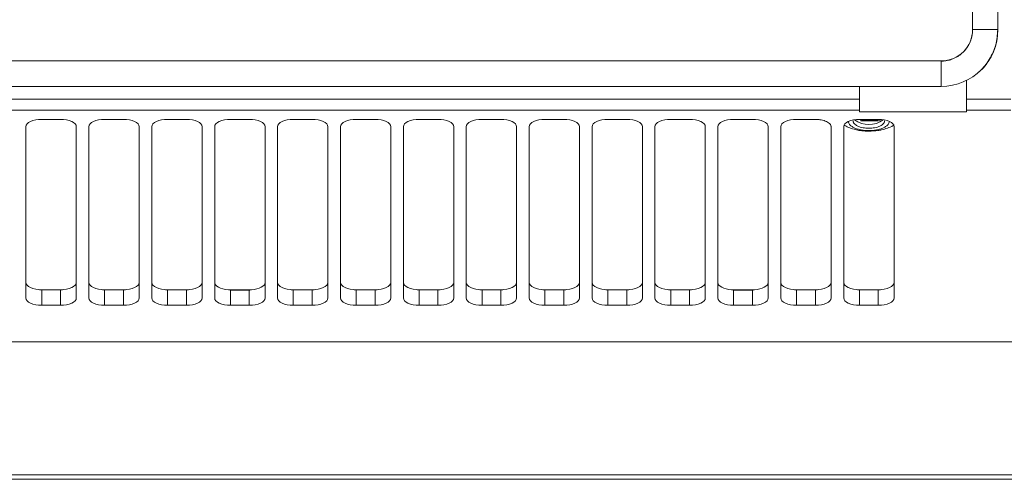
# Model space of a CAD drawing. Header units: millimetres. Extents: x 30 to 1432, y 107 to 988.
# Tile 17 of 34: x 1159 to 1316, y 396 to 469. Entities that reach past the tile are written whole.
import ezdxf

# ---------------------------------------------------------------- set-up
doc = ezdxf.new("R2010")
doc.units = ezdxf.units.MM
doc.header["$LTSCALE"] = 5
doc.layers.add('AA', color=7, linetype='Continuous')
doc.styles.add('SLDTEXTSTYLE1', font='TXT', dxfattribs={"width": 0.75})
doc.dimstyles.new('SLDDIMSTYLE3', dxfattribs={"dimtxt": 17.5, "dimasz": 16.51, "dimexe": 0, "dimexo": 0.0625, "dimgap": 4.375, "dimtad": 1, "dimdec": 1, "dimrnd": 1e-09, "dimzin": 12, "dimdsep": 46, "dimtxsty": 'SLDTEXTSTYLE1', "dimsah": 1, "dimcen": 0.09, "dimadec": 0, "dimazin": 3, "dimtfac": 1, "dimtdec": 1, "dimtofl": 0, "dimtmove": 0, "dimatfit": 3, "dimfxl": 1, "dimfrac": 2, "dimtolj": 1, "dimtzin": 12, "dimarcsym": 0})

# ---------------------------------------------------------------- blocks, each defined once
blk = doc.blocks.new('*D9')
at = {"layer": 'AA', "color": 7}
for p, q in [((1226.5, 551.69), (1432, 551.69)), ((1427, 551.69), (1427, 396.19)), ((1381.12, 396.19), (1432, 396.19))]:
    blk.add_line(p, q, dxfattribs=at)
for points in [[(1427, 551.69), (1424.46, 535.18), (1429.54, 535.18)], [(1427, 396.19), (1429.54, 412.7), (1424.46, 412.7)]]:
    blk.add_solid(points, dxfattribs=at)
at = {"layer": 'AA', "color": 7, "insert": (1404.44, 431.67, 18.06), "char_height": 17.5, "attachment_point": 1, "rotation": 90, "style": 'SLDTEXTSTYLE1'}
blk.add_mtext('155.5', dxfattribs=at)

msp = doc.modelspace()

# ---------------------------------------------------------------- linework, layer by layer
at = {"color": 7, "linetype": 'Continuous', "lineweight": 15}
for p, q in [((1310.483, 760.694), (1310.483, 467.694)), ((1314.522, 467.694), (1314.522, 760.694)), ((1305.503, 462.713), (1012.503, 462.713)), ((1012.503, 458.674), (1305.503, 458.674)), ((1309.503, 456.645), (1309.503, 459.631)), ((1292.503, 456.645), (1025.503, 456.645)), ((1316.551, 456.645), (1309.503, 456.645)), ((1309.503, 456.645), (1309.503, 454.88)), ((1292.503, 454.88), (1025.503, 454.88)), ((1309.503, 454.646), (1292.503, 454.646)), ((1316.551, 454.88), (1309.503, 454.88)), ((1309.503, 454.88), (1309.503, 454.646)), ((1295.766, 453.181), (1295.766, 453.4)), ((1160.003, 425.031), (1160.003, 452.251)), ((1168.003, 452.251), (1168.003, 425.031)), ((1170.003, 425.031), (1170.003, 452.251)), ((1180.003, 425.031), (1180.003, 452.251)), ((1188.003, 452.251), (1188.003, 425.031)), ((1190.003, 425.031), (1190.003, 452.251)), ((1198.003, 452.251), (1198.003, 425.031)), ((1200.003, 425.031), (1200.003, 452.251)), ((1208.003, 452.251), (1208.003, 425.031)), ((1210.003, 425.031), (1210.003, 452.251)), ((1218.003, 452.251), (1218.003, 425.031)), ((1220.003, 425.031), (1220.003, 452.251)), ((1228.003, 452.251), (1228.003, 425.031)), ((1230.003, 425.031), (1230.003, 452.251)), ((1238.003, 452.251), (1238.003, 425.031)), ((1240.003, 425.031), (1240.003, 452.251)), ((1248.003, 452.251), (1248.003, 425.031)), ((1250.003, 425.031), (1250.003, 452.251)), ((1258.003, 452.251), (1258.003, 425.031)), ((1260.003, 425.031), (1260.003, 452.251)), ((1268.003, 452.251), (1268.003, 425.031)), ((1270.003, 425.031), (1270.003, 452.251)), ((1278.003, 452.251), (1278.003, 425.031)), ((1280.003, 425.031), (1280.003, 452.251)), ((1290.003, 425.031), (1290.003, 452.251)), ((1298.003, 452.251), (1298.003, 425.031)), ((1165.503, 426.33), (1165.503, 423.858)), ((1172.503, 426.33), (1172.503, 423.858)), ((1175.503, 426.33), (1175.503, 423.858)), ((1182.503, 426.33), (1182.503, 423.858)), ((1185.503, 426.33), (1185.503, 423.858)), ((1192.503, 426.294), (1192.503, 423.858)), ((1195.503, 426.294), (1195.503, 423.858)), ((1202.503, 426.33), (1202.503, 423.858)), ((1205.503, 426.33), (1205.503, 423.858)), ((1212.503, 426.33), (1212.503, 423.858)), ((1215.503, 426.33), (1215.503, 423.858)), ((1222.503, 426.33), (1222.503, 423.858)), ((1225.503, 426.33), (1225.503, 423.858)), ((1232.503, 426.33), (1232.503, 423.858)), ((1235.503, 426.33), (1235.503, 423.858)), ((1245.503, 426.33), (1245.503, 423.858)), ((1252.503, 426.33), (1252.503, 423.858)), ((1255.503, 426.33), (1255.503, 423.858)), ((1262.503, 426.33), (1262.503, 423.858)), ((1265.503, 426.33), (1265.503, 423.858)), ((1272.503, 426.294), (1272.503, 423.858)), ((1275.503, 426.294), (1275.503, 423.858)), ((1292.503, 426.33), (1292.503, 423.858)), ((1295.503, 426.33), (1295.503, 423.858)), ((1165.503, 423.858), (1162.503, 423.858)), ((1175.503, 423.858), (1172.503, 423.858)), ((1195.503, 423.858), (1192.503, 423.858)), ((1205.503, 423.858), (1202.503, 423.858)), ((1215.503, 423.858), (1212.503, 423.858)), ((1225.503, 423.858), (1222.503, 423.858)), ((1235.503, 423.858), (1232.503, 423.858)), ((1245.503, 423.858), (1242.503, 423.858)), ((1255.503, 423.858), (1252.503, 423.858)), ((1265.503, 423.858), (1262.503, 423.858)), ((1275.503, 423.858), (1272.503, 423.858)), ((1285.503, 423.858), (1282.503, 423.858)), ((1295.503, 423.858), (1292.503, 423.858)), ((1376.119, 396.901), (941.887, 396.901)), ((1376.119, 396.194), (941.887, 396.194))]:
    msp.add_line(p, q, dxfattribs=at)
at = {"color": 8, "linetype": 'Continuous', "lineweight": 15}
for p, q in [((1314.522, 467.694), (1310.483, 467.694)), ((1305.503, 458.674), (1305.503, 462.713))]:
    msp.add_line(p, q, dxfattribs=at)
at = {"color": 144, "linetype": 'Continuous', "lineweight": 0}
for p, q in [((1292.503, 458.674), (1292.503, 456.645)), ((1292.503, 454.88), (1292.503, 456.645)), ((1292.503, 454.646), (1292.503, 454.88)), ((1162.503, 453.425), (1165.503, 453.425)), ((1172.503, 453.425), (1175.503, 453.425)), ((1182.503, 453.425), (1185.503, 453.425)), ((1192.503, 453.425), (1195.503, 453.425)), ((1202.503, 453.425), (1205.503, 453.425)), ((1212.503, 453.425), (1215.503, 453.425)), ((1222.503, 453.425), (1225.503, 453.425)), ((1232.503, 453.425), (1235.503, 453.425)), ((1242.503, 453.425), (1245.503, 453.425)), ((1252.503, 453.425), (1255.503, 453.425)), ((1262.503, 453.425), (1265.503, 453.425)), ((1272.503, 453.425), (1275.503, 453.425)), ((1282.503, 453.425), (1285.503, 453.425)), ((1290.836, 452.836), (1290.773, 452.955)), ((1292.503, 453.425), (1295.503, 453.425)), ((1292.704, 453.181), (1292.704, 453.436)), ((1294.252, 453.181), (1292.704, 453.181)), ((1292.943, 453.436), (1292.943, 453.294)), ((1292.943, 453.294), (1295.526, 453.294)), ((1295.526, 453.314), (1294.252, 453.314)), ((1295.526, 453.181), (1294.252, 453.181)), ((1295.766, 453.314), (1295.766, 453.181)), ((1178.003, 452.251), (1178.003, 425.031)), ((1288.003, 452.251), (1288.003, 425.031)), ((1162.176, 426.34), (1165.83, 426.34)), ((1162.503, 426.33), (1162.503, 423.858)), ((1162.503, 426.33), (1165.503, 426.33)), ((1172.176, 426.34), (1175.83, 426.34)), ((1172.503, 426.33), (1175.503, 426.33)), ((1182.176, 426.34), (1185.83, 426.34)), ((1182.503, 426.33), (1185.503, 426.33)), ((1192.176, 426.34), (1195.83, 426.34)), ((1192.503, 426.294), (1195.503, 426.294)), ((1202.176, 426.34), (1205.83, 426.34)), ((1202.503, 426.33), (1205.503, 426.33)), ((1212.176, 426.34), (1215.83, 426.34)), ((1212.503, 426.33), (1215.503, 426.33)), ((1222.176, 426.34), (1225.83, 426.34)), ((1222.503, 426.33), (1225.503, 426.33)), ((1232.176, 426.34), (1235.83, 426.34)), ((1232.503, 426.33), (1235.503, 426.33)), ((1242.176, 426.34), (1245.83, 426.34)), ((1242.503, 426.33), (1242.503, 423.858)), ((1242.503, 426.33), (1245.503, 426.33)), ((1252.176, 426.34), (1255.83, 426.34)), ((1252.503, 426.33), (1255.503, 426.33)), ((1262.176, 426.34), (1265.83, 426.34)), ((1262.503, 426.33), (1265.503, 426.33)), ((1272.176, 426.34), (1275.83, 426.34)), ((1272.503, 426.294), (1275.503, 426.294)), ((1282.176, 426.34), (1285.83, 426.34)), ((1282.503, 426.33), (1282.503, 423.858)), ((1282.503, 426.33), (1285.503, 426.33)), ((1285.503, 426.33), (1285.503, 423.858)), ((1292.176, 426.34), (1295.83, 426.34)), ((1292.503, 426.33), (1295.503, 426.33)), ((1185.503, 423.858), (1182.503, 423.858)), ((973.803, 418.049), (1344.203, 418.049))]:
    msp.add_line(p, q, dxfattribs=at)
at = {"color": 7, "linetype": 'Continuous', "lineweight": 15, "flags": 128}
for points in [[(1160.003, 452.251), (1160.051, 452.48), (1160.193, 452.7), (1160.424, 452.903), (1160.735, 453.081), (1161.114, 453.227), (1161.546, 453.336), (1162.015, 453.402), (1162.503, 453.425)], [(1165.503, 453.425), (1165.99, 453.402), (1166.459, 453.336), (1166.892, 453.227), (1167.27, 453.081), (1167.581, 452.903), (1167.812, 452.7), (1167.955, 452.48), (1168.003, 452.251)], [(1170.003, 452.251), (1170.051, 452.48), (1170.193, 452.7), (1170.424, 452.903), (1170.735, 453.081), (1171.114, 453.227), (1171.546, 453.336), (1172.015, 453.402), (1172.503, 453.425)], [(1175.503, 453.425), (1175.99, 453.402), (1176.459, 453.336), (1176.892, 453.227), (1177.27, 453.081), (1177.581, 452.903), (1177.812, 452.7), (1177.955, 452.48), (1178.003, 452.251)], [(1185.503, 453.425), (1185.99, 453.402), (1186.459, 453.336), (1186.892, 453.227), (1187.27, 453.081), (1187.581, 452.903), (1187.812, 452.7), (1187.955, 452.48), (1188.003, 452.251)], [(1190.003, 452.251), (1190.051, 452.48), (1190.193, 452.7), (1190.424, 452.903), (1190.735, 453.081), (1191.114, 453.227), (1191.546, 453.336), (1192.015, 453.402), (1192.503, 453.425)], [(1195.503, 453.425), (1195.99, 453.402), (1196.459, 453.336), (1196.892, 453.227), (1197.27, 453.081), (1197.581, 452.903), (1197.812, 452.7), (1197.955, 452.48), (1198.003, 452.251)], [(1200.003, 452.251), (1200.051, 452.48), (1200.193, 452.7), (1200.424, 452.903), (1200.735, 453.081), (1201.114, 453.227), (1201.546, 453.336), (1202.015, 453.402), (1202.503, 453.425)], [(1205.503, 453.425), (1205.99, 453.402), (1206.459, 453.336), (1206.892, 453.227), (1207.27, 453.081), (1207.581, 452.903), (1207.812, 452.7), (1207.955, 452.48), (1208.003, 452.251)], [(1220.003, 452.251), (1220.051, 452.48), (1220.193, 452.7), (1220.424, 452.903), (1220.735, 453.081), (1221.114, 453.227), (1221.546, 453.336), (1222.015, 453.402), (1222.503, 453.425)], [(1225.503, 453.425), (1225.99, 453.402), (1226.459, 453.336), (1226.892, 453.227), (1227.27, 453.081), (1227.581, 452.903), (1227.812, 452.7), (1227.955, 452.48), (1228.003, 452.251)], [(1230.003, 452.251), (1230.051, 452.48), (1230.193, 452.7), (1230.424, 452.903), (1230.735, 453.081), (1231.114, 453.227), (1231.546, 453.336), (1232.015, 453.402), (1232.503, 453.425)], [(1235.503, 453.425), (1235.99, 453.402), (1236.459, 453.336), (1236.892, 453.227), (1237.27, 453.081), (1237.581, 452.903), (1237.812, 452.7), (1237.955, 452.48), (1238.003, 452.251)], [(1240.003, 452.251), (1240.051, 452.48), (1240.193, 452.7), (1240.424, 452.903), (1240.735, 453.081), (1241.114, 453.227), (1241.546, 453.336), (1242.015, 453.402), (1242.503, 453.425)], [(1245.503, 453.425), (1245.99, 453.402), (1246.459, 453.336), (1246.892, 453.227), (1247.27, 453.081), (1247.581, 452.903), (1247.812, 452.7), (1247.955, 452.48), (1248.003, 452.251)], [(1250.003, 452.251), (1250.051, 452.48), (1250.193, 452.7), (1250.424, 452.903), (1250.735, 453.081), (1251.114, 453.227), (1251.546, 453.336), (1252.015, 453.402), (1252.503, 453.425)], [(1255.503, 453.425), (1255.99, 453.402), (1256.459, 453.336), (1256.892, 453.227), (1257.27, 453.081), (1257.581, 452.903), (1257.812, 452.7), (1257.955, 452.48), (1258.003, 452.251)], [(1260.003, 452.251), (1260.051, 452.48), (1260.193, 452.7), (1260.424, 452.903), (1260.735, 453.081), (1261.114, 453.227), (1261.546, 453.336), (1262.015, 453.402), (1262.503, 453.425)], [(1265.503, 453.425), (1265.99, 453.402), (1266.459, 453.336), (1266.892, 453.227), (1267.27, 453.081), (1267.581, 452.903), (1267.812, 452.7), (1267.955, 452.48), (1268.003, 452.251)], [(1270.003, 452.251), (1270.051, 452.48), (1270.193, 452.7), (1270.424, 452.903), (1270.735, 453.081), (1271.114, 453.227), (1271.546, 453.336), (1272.015, 453.402), (1272.503, 453.425)], [(1275.503, 453.425), (1275.99, 453.402), (1276.459, 453.336), (1276.892, 453.227), (1277.27, 453.081), (1277.581, 452.903), (1277.812, 452.7), (1277.955, 452.48), (1278.003, 452.251)], [(1280.003, 452.251), (1280.051, 452.48), (1280.193, 452.7), (1280.424, 452.903), (1280.735, 453.081), (1281.114, 453.227), (1281.546, 453.336), (1282.015, 453.402), (1282.503, 453.425)], [(1290.003, 452.251), (1290.051, 452.48), (1290.193, 452.7), (1290.424, 452.903), (1290.735, 453.081), (1291.114, 453.227), (1291.546, 453.336), (1292.015, 453.402), (1292.503, 453.425)], [(1295.503, 453.425), (1295.99, 453.402), (1296.459, 453.336), (1296.892, 453.227), (1297.27, 453.081), (1297.581, 452.903), (1297.812, 452.7), (1297.955, 452.48), (1298.003, 452.251)], [(1162.503, 423.858), (1162.015, 423.88), (1161.546, 423.947), (1161.114, 424.056), (1160.735, 424.202), (1160.424, 424.379), (1160.193, 424.582), (1160.051, 424.802), (1160.003, 425.031)], [(1168.003, 425.031), (1167.955, 424.802), (1167.812, 424.582), (1167.581, 424.379), (1167.27, 424.202), (1166.892, 424.056), (1166.459, 423.947), (1165.99, 423.88), (1165.503, 423.858)], [(1172.503, 423.858), (1172.015, 423.88), (1171.546, 423.947), (1171.114, 424.056), (1170.735, 424.202), (1170.424, 424.379), (1170.193, 424.582), (1170.051, 424.802), (1170.003, 425.031)], [(1178.003, 425.031), (1177.955, 424.802), (1177.812, 424.582), (1177.581, 424.379), (1177.27, 424.202), (1176.892, 424.056), (1176.459, 423.947), (1175.99, 423.88), (1175.503, 423.858)], [(1182.503, 423.858), (1182.015, 423.88), (1181.546, 423.947), (1181.114, 424.056), (1180.735, 424.202), (1180.424, 424.379), (1180.193, 424.582), (1180.051, 424.802), (1180.003, 425.031)], [(1188.003, 425.031), (1187.955, 424.802), (1187.812, 424.582), (1187.581, 424.379), (1187.27, 424.202), (1186.892, 424.056), (1186.459, 423.947), (1185.99, 423.88), (1185.503, 423.858)], [(1192.503, 423.858), (1192.015, 423.88), (1191.546, 423.947), (1191.114, 424.056), (1190.735, 424.202), (1190.424, 424.379), (1190.193, 424.582), (1190.051, 424.802), (1190.003, 425.031)], [(1198.003, 425.031), (1197.955, 424.802), (1197.812, 424.582), (1197.581, 424.379), (1197.27, 424.202), (1196.892, 424.056), (1196.459, 423.947), (1195.99, 423.88), (1195.503, 423.858)], [(1202.503, 423.858), (1202.015, 423.88), (1201.546, 423.947), (1201.114, 424.056), (1200.735, 424.202), (1200.424, 424.379), (1200.193, 424.582), (1200.051, 424.802), (1200.003, 425.031)], [(1208.003, 425.031), (1207.955, 424.802), (1207.812, 424.582), (1207.581, 424.379), (1207.27, 424.202), (1206.892, 424.056), (1206.459, 423.947), (1205.99, 423.88), (1205.503, 423.858)], [(1212.503, 423.858), (1212.015, 423.88), (1211.546, 423.947), (1211.114, 424.056), (1210.735, 424.202), (1210.424, 424.379), (1210.193, 424.582), (1210.051, 424.802), (1210.003, 425.031)], [(1218.003, 425.031), (1217.955, 424.802), (1217.812, 424.582), (1217.581, 424.379), (1217.27, 424.202), (1216.892, 424.056), (1216.459, 423.947), (1215.99, 423.88), (1215.503, 423.858)], [(1222.503, 423.858), (1222.015, 423.88), (1221.546, 423.947), (1221.114, 424.056), (1220.735, 424.202), (1220.424, 424.379), (1220.193, 424.582), (1220.051, 424.802), (1220.003, 425.031)], [(1228.003, 425.031), (1227.955, 424.802), (1227.812, 424.582), (1227.581, 424.379), (1227.27, 424.202), (1226.892, 424.056), (1226.459, 423.947), (1225.99, 423.88), (1225.503, 423.858)], [(1232.503, 423.858), (1232.015, 423.88), (1231.546, 423.947), (1231.114, 424.056), (1230.735, 424.202), (1230.424, 424.379), (1230.193, 424.582), (1230.051, 424.802), (1230.003, 425.031)], [(1238.003, 425.031), (1237.955, 424.802), (1237.812, 424.582), (1237.581, 424.379), (1237.27, 424.202), (1236.892, 424.056), (1236.459, 423.947), (1235.99, 423.88), (1235.503, 423.858)], [(1242.503, 423.858), (1242.015, 423.88), (1241.546, 423.947), (1241.114, 424.056), (1240.735, 424.202), (1240.424, 424.379), (1240.193, 424.582), (1240.051, 424.802), (1240.003, 425.031)], [(1248.003, 425.031), (1247.955, 424.802), (1247.812, 424.582), (1247.581, 424.379), (1247.27, 424.202), (1246.892, 424.056), (1246.459, 423.947), (1245.99, 423.88), (1245.503, 423.858)], [(1252.503, 423.858), (1252.015, 423.88), (1251.546, 423.947), (1251.114, 424.056), (1250.735, 424.202), (1250.424, 424.379), (1250.193, 424.582), (1250.051, 424.802), (1250.003, 425.031)], [(1258.003, 425.031), (1257.955, 424.802), (1257.812, 424.582), (1257.581, 424.379), (1257.27, 424.202), (1256.892, 424.056), (1256.459, 423.947), (1255.99, 423.88), (1255.503, 423.858)], [(1262.503, 423.858), (1262.015, 423.88), (1261.546, 423.947), (1261.114, 424.056), (1260.735, 424.202), (1260.424, 424.379), (1260.193, 424.582), (1260.051, 424.802), (1260.003, 425.031)], [(1268.003, 425.031), (1267.955, 424.802), (1267.812, 424.582), (1267.581, 424.379), (1267.27, 424.202), (1266.892, 424.056), (1266.459, 423.947), (1265.99, 423.88), (1265.503, 423.858)], [(1272.503, 423.858), (1272.015, 423.88), (1271.546, 423.947), (1271.114, 424.056), (1270.735, 424.202), (1270.424, 424.379), (1270.193, 424.582), (1270.051, 424.802), (1270.003, 425.031)], [(1278.003, 425.031), (1277.955, 424.802), (1277.812, 424.582), (1277.581, 424.379), (1277.27, 424.202), (1276.892, 424.056), (1276.459, 423.947), (1275.99, 423.88), (1275.503, 423.858)], [(1282.503, 423.858), (1282.015, 423.88), (1281.546, 423.947), (1281.114, 424.056), (1280.735, 424.202), (1280.424, 424.379), (1280.193, 424.582), (1280.051, 424.802), (1280.003, 425.031)], [(1288.003, 425.031), (1287.955, 424.802), (1287.812, 424.582), (1287.581, 424.379), (1287.27, 424.202), (1286.892, 424.056), (1286.459, 423.947), (1285.99, 423.88), (1285.503, 423.858)], [(1292.503, 423.858), (1292.015, 423.88), (1291.546, 423.947), (1291.114, 424.056), (1290.735, 424.202), (1290.424, 424.379), (1290.193, 424.582), (1290.051, 424.802), (1290.003, 425.031)], [(1298.003, 425.031), (1297.955, 424.802), (1297.812, 424.582), (1297.581, 424.379), (1297.27, 424.202), (1296.892, 424.056), (1296.459, 423.947), (1295.99, 423.88), (1295.503, 423.858)]]:
    msp.add_lwpolyline(points, dxfattribs=at)
at = {"color": 144, "linetype": 'Continuous', "lineweight": 0, "flags": 128}
for points in [[(1180.003, 452.251), (1180.051, 452.48), (1180.193, 452.7), (1180.424, 452.903), (1180.735, 453.081), (1181.114, 453.227), (1181.546, 453.336), (1182.015, 453.402), (1182.503, 453.425)], [(1210.003, 452.251), (1210.051, 452.48), (1210.193, 452.7), (1210.424, 452.903), (1210.735, 453.081), (1211.114, 453.227), (1211.546, 453.336), (1212.015, 453.402), (1212.503, 453.425)], [(1215.503, 453.425), (1215.99, 453.402), (1216.459, 453.336), (1216.892, 453.227), (1217.27, 453.081), (1217.581, 452.903), (1217.812, 452.7), (1217.955, 452.48), (1218.003, 452.251)], [(1160.003, 427.504), (1160.051, 427.275), (1160.193, 427.055), (1160.424, 426.852), (1160.735, 426.674), (1161.114, 426.528), (1161.546, 426.419), (1162.015, 426.353), (1162.503, 426.33)], [(1165.503, 426.33), (1165.99, 426.353), (1166.459, 426.419), (1166.892, 426.528), (1167.27, 426.674), (1167.581, 426.852), (1167.812, 427.055), (1167.955, 427.275), (1168.003, 427.504)], [(1170.003, 427.504), (1170.051, 427.275), (1170.193, 427.055), (1170.424, 426.852), (1170.735, 426.674), (1171.114, 426.528), (1171.546, 426.419), (1172.015, 426.353), (1172.503, 426.33)], [(1175.503, 426.33), (1175.99, 426.353), (1176.459, 426.419), (1176.892, 426.528), (1177.27, 426.674), (1177.581, 426.852), (1177.812, 427.055), (1177.955, 427.275), (1178.003, 427.504)], [(1180.003, 427.504), (1180.051, 427.275), (1180.193, 427.055), (1180.424, 426.852), (1180.735, 426.674), (1181.114, 426.528), (1181.546, 426.419), (1182.015, 426.353), (1182.503, 426.33)], [(1185.503, 426.33), (1185.99, 426.353), (1186.459, 426.419), (1186.892, 426.528), (1187.27, 426.674), (1187.581, 426.852), (1187.812, 427.055), (1187.955, 427.275), (1188.003, 427.504)], [(1190.003, 427.504), (1190.043, 427.294), (1190.163, 427.09), (1190.358, 426.9), (1190.623, 426.73), (1190.948, 426.585), (1191.324, 426.469), (1191.737, 426.386), (1192.176, 426.34)], [(1195.83, 426.34), (1196.268, 426.386), (1196.682, 426.469), (1197.057, 426.585), (1197.383, 426.73), (1197.647, 426.9), (1197.843, 427.09), (1197.962, 427.294), (1198.003, 427.504)], [(1200.003, 427.504), (1200.051, 427.275), (1200.193, 427.055), (1200.424, 426.852), (1200.735, 426.674), (1201.114, 426.528), (1201.546, 426.419), (1202.015, 426.353), (1202.503, 426.33)], [(1205.503, 426.33), (1205.99, 426.353), (1206.459, 426.419), (1206.892, 426.528), (1207.27, 426.674), (1207.581, 426.852), (1207.812, 427.055), (1207.955, 427.275), (1208.003, 427.504)], [(1210.003, 427.504), (1210.051, 427.275), (1210.193, 427.055), (1210.424, 426.852), (1210.735, 426.674), (1211.114, 426.528), (1211.546, 426.419), (1212.015, 426.353), (1212.503, 426.33)], [(1215.503, 426.33), (1215.99, 426.353), (1216.459, 426.419), (1216.892, 426.528), (1217.27, 426.674), (1217.581, 426.852), (1217.812, 427.055), (1217.955, 427.275), (1218.003, 427.504)], [(1220.003, 427.504), (1220.051, 427.275), (1220.193, 427.055), (1220.424, 426.852), (1220.735, 426.674), (1221.114, 426.528), (1221.546, 426.419), (1222.015, 426.353), (1222.503, 426.33)], [(1225.503, 426.33), (1225.99, 426.353), (1226.459, 426.419), (1226.892, 426.528), (1227.27, 426.674), (1227.581, 426.852), (1227.812, 427.055), (1227.955, 427.275), (1228.003, 427.504)], [(1230.003, 427.504), (1230.051, 427.275), (1230.193, 427.055), (1230.424, 426.852), (1230.735, 426.674), (1231.114, 426.528), (1231.546, 426.419), (1232.015, 426.353), (1232.503, 426.33)], [(1235.503, 426.33), (1235.99, 426.353), (1236.459, 426.419), (1236.892, 426.528), (1237.27, 426.674), (1237.581, 426.852), (1237.812, 427.055), (1237.955, 427.275), (1238.003, 427.504)], [(1240.003, 427.504), (1240.051, 427.275), (1240.193, 427.055), (1240.424, 426.852), (1240.735, 426.674), (1241.114, 426.528), (1241.546, 426.419), (1242.015, 426.353), (1242.503, 426.33)], [(1245.503, 426.33), (1245.99, 426.353), (1246.459, 426.419), (1246.892, 426.528), (1247.27, 426.674), (1247.581, 426.852), (1247.812, 427.055), (1247.955, 427.275), (1248.003, 427.504)], [(1250.003, 427.504), (1250.051, 427.275), (1250.193, 427.055), (1250.424, 426.852), (1250.735, 426.674), (1251.114, 426.528), (1251.546, 426.419), (1252.015, 426.353), (1252.503, 426.33)], [(1255.503, 426.33), (1255.99, 426.353), (1256.459, 426.419), (1256.892, 426.528), (1257.27, 426.674), (1257.581, 426.852), (1257.812, 427.055), (1257.955, 427.275), (1258.003, 427.504)], [(1260.003, 427.504), (1260.051, 427.275), (1260.193, 427.055), (1260.424, 426.852), (1260.735, 426.674), (1261.114, 426.528), (1261.546, 426.419), (1262.015, 426.353), (1262.503, 426.33)], [(1265.503, 426.33), (1265.99, 426.353), (1266.459, 426.419), (1266.892, 426.528), (1267.27, 426.674), (1267.581, 426.852), (1267.812, 427.055), (1267.955, 427.275), (1268.003, 427.504)], [(1270.003, 427.504), (1270.043, 427.294), (1270.163, 427.09), (1270.358, 426.9), (1270.623, 426.73), (1270.948, 426.585), (1271.324, 426.469), (1271.737, 426.386), (1272.176, 426.34)], [(1275.83, 426.34), (1276.268, 426.386), (1276.682, 426.469), (1277.057, 426.585), (1277.383, 426.73), (1277.647, 426.9), (1277.843, 427.09), (1277.962, 427.294), (1278.003, 427.504)], [(1280.003, 427.504), (1280.051, 427.275), (1280.193, 427.055), (1280.424, 426.852), (1280.735, 426.674), (1281.114, 426.528), (1281.546, 426.419), (1282.015, 426.353), (1282.503, 426.33)], [(1285.503, 426.33), (1285.99, 426.353), (1286.459, 426.419), (1286.892, 426.528), (1287.27, 426.674), (1287.581, 426.852), (1287.812, 427.055), (1287.955, 427.275), (1288.003, 427.504)], [(1290.003, 427.504), (1290.051, 427.275), (1290.193, 427.055), (1290.424, 426.852), (1290.735, 426.674), (1291.114, 426.528), (1291.546, 426.419), (1292.015, 426.353), (1292.503, 426.33)], [(1295.503, 426.33), (1295.99, 426.353), (1296.459, 426.419), (1296.892, 426.528), (1297.27, 426.674), (1297.581, 426.852), (1297.812, 427.055), (1297.955, 427.275), (1298.003, 427.504)]]:
    msp.add_lwpolyline(points, dxfattribs=at)
at = {"color": 7, "linetype": 'Continuous', "lineweight": 15}
for centre, radius, start, end in [((1305.503, 467.694), 9.02, 270, 0), ((1305.503, 467.694), 4.98, 270, 0), ((1294.003, 456.366), 3.768, 232.74382, 307.25618)]:
    msp.add_arc(centre, radius, start, end, dxfattribs=at)
at = {"color": 144, "linetype": 'Continuous', "lineweight": 0}
for points, knots in [([(1310.503, 467.694), (1310.502, 467.615), (1310.499, 467.457), (1310.482, 467.221), (1310.455, 466.988), (1310.417, 466.756), (1310.367, 466.527), (1310.307, 466.3), (1310.235, 466.075), (1310.122, 465.769), (1309.95, 465.39), (1309.693, 464.95), (1309.391, 464.536), (1309.045, 464.152), (1308.661, 463.806), (1308.247, 463.504), (1307.807, 463.246), (1307.385, 463.054), (1306.988, 462.914), (1306.625, 462.815), (1306.256, 462.746), (1305.881, 462.702), (1305.629, 462.696), (1305.503, 462.694)], [0, 0, 0, 0, 0.0302475, 0.0602919, 0.0901993, 0.1200369, 0.1498723, 0.1797731, 0.2098064, 0.2400387, 0.3043154, 0.3686592, 0.4343036, 0.5000165, 0.5656609, 0.6313738, 0.6956506, 0.7599943, 0.8082389, 0.8560861, 0.9038109, 0.9516907, 1, 1, 1, 1]), ([(1311.497, 460.986), (1311.506, 460.992), (1312.215, 461.472), (1313.214, 462.928), (1314.314, 465.202), (1314.441, 466.874), (1314.503, 467.694)], [0, 0, 0, 0, 0.0039934, 0.3402859, 0.6765785, 1, 1, 1, 1]), ([(1285.503, 453.425), (1285.555, 453.425), (1285.66, 453.424), (1285.817, 453.416), (1285.972, 453.405), (1286.124, 453.389), (1286.275, 453.368), (1286.534, 453.325), (1286.885, 453.24), (1287.282, 453.087), (1287.608, 452.9), (1287.813, 452.714), (1287.93, 452.544), (1287.992, 452.399), (1287.999, 452.301), (1288.003, 452.251)], [0, 0, 0, 0, 0.0403177, 0.0803098, 0.1201341, 0.1599506, 0.1999192, 0.240198, 0.3700596, 0.5000577, 0.6299193, 0.7599174, 0.8400681, 0.9196688, 1, 1, 1, 1]), ([(1290.003, 452.547), (1290.255, 452.405), (1290.771, 452.114), (1291.596, 451.85), (1292.475, 451.653), (1293.272, 451.557), (1293.803, 451.547), (1294.003, 451.543)], [0, 0, 0, 0, 0.2129118, 0.4349995, 0.627029, 0.8594348, 1, 1, 1, 1]), ([(1290.744, 453.081), (1290.783, 452.922), (1290.846, 452.657), (1291.227, 452.327), (1291.652, 452.081), (1292.178, 451.88), (1292.947, 451.693), (1294.003, 451.597), (1295.058, 451.693), (1295.827, 451.88), (1296.353, 452.081), (1296.778, 452.327), (1297.159, 452.656), (1297.222, 452.921), (1297.26, 453.08)], [0, 0, 0, 0, 0.102624, 0.1706889, 0.238808, 0.3068729, 0.374992, 0.5001404, 0.6252888, 0.6933537, 0.7614728, 0.8295377, 0.8976568, 1, 1, 1, 1]), ([(1294.003, 451.543), (1294.492, 451.564), (1295.178, 451.593), (1296.157, 451.785), (1296.962, 452.028), (1297.627, 452.286), (1297.951, 452.503), (1298.003, 452.538)], [0, 0, 0, 0, 0.3438536, 0.4812722, 0.7123505, 0.954451, 1, 1, 1, 1]), ([(1192.176, 426.34), (1192.212, 426.331), (1192.283, 426.313), (1192.393, 426.297), (1192.466, 426.295), (1192.503, 426.294)], [0, 0, 0, 0, 0.3373109, 0.669922, 1, 1, 1, 1]), ([(1195.503, 426.294), (1195.53, 426.295), (1195.585, 426.296), (1195.667, 426.305), (1195.749, 426.319), (1195.803, 426.333), (1195.83, 426.34)], [0, 0, 0, 0, 0.2474085, 0.495932, 0.7464951, 1, 1, 1, 1]), ([(1272.176, 426.34), (1272.212, 426.331), (1272.283, 426.313), (1272.393, 426.297), (1272.466, 426.295), (1272.503, 426.294)], [0, 0, 0, 0, 0.3373109, 0.669922, 1, 1, 1, 1]), ([(1275.503, 426.294), (1275.53, 426.295), (1275.585, 426.296), (1275.667, 426.305), (1275.749, 426.319), (1275.803, 426.333), (1275.83, 426.34)], [0, 0, 0, 0, 0.2474085, 0.495932, 0.7464951, 1, 1, 1, 1])]:
    msp.add_open_spline(points, degree=3, knots=knots, dxfattribs=at)
at = {"color": 7, "linetype": 'Continuous', "lineweight": 15}
msp.add_open_spline([(1296.503, 453.184), (1296.502, 453.159), (1296.5, 453.11), (1296.485, 453.036), (1296.46, 452.964), (1296.426, 452.892), (1296.382, 452.821), (1296.289, 452.7), (1296.108, 452.535), (1295.783, 452.349), (1295.385, 452.196), (1294.941, 452.088), (1294.474, 452.024), (1294.003, 452.004), (1293.531, 452.024), (1293.065, 452.088), (1292.62, 452.196), (1292.223, 452.348), (1291.898, 452.535), (1291.692, 452.722), (1291.575, 452.891), (1291.514, 453.036), (1291.506, 453.135), (1291.503, 453.184)], degree=3, knots=[0, 0, 0, 0, 0.020164, 0.0401651, 0.0600824, 0.0799957, 0.099985, 0.1201296, 0.1850769, 0.2500925, 0.3150399, 0.3800555, 0.4400084, 0.5000289, 0.5599818, 0.6200023, 0.6849496, 0.7499652, 0.8149125, 0.8799281, 0.9200137, 0.9598242, 1, 1, 1, 1], dxfattribs=at)

# ---------------------------------------------------------------- dimensions: what is measured, and where the dimension line sits
at = {"layer": 'AA', "color": 7}
dim = msp.add_linear_dim(base=(1427.003, 396.194), p1=(1221.503, 551.694), p2=(1376.119, 396.194), angle=90, dimstyle='SLDDIMSTYLE3', dxfattribs=at)
dim.commit()
dim.dimension.update_dxf_attribs({"geometry": '*D9', "text_midpoint": (1427.003, 467.875), "dimtype": 160})

doc.saveas('drawing.dxf')
